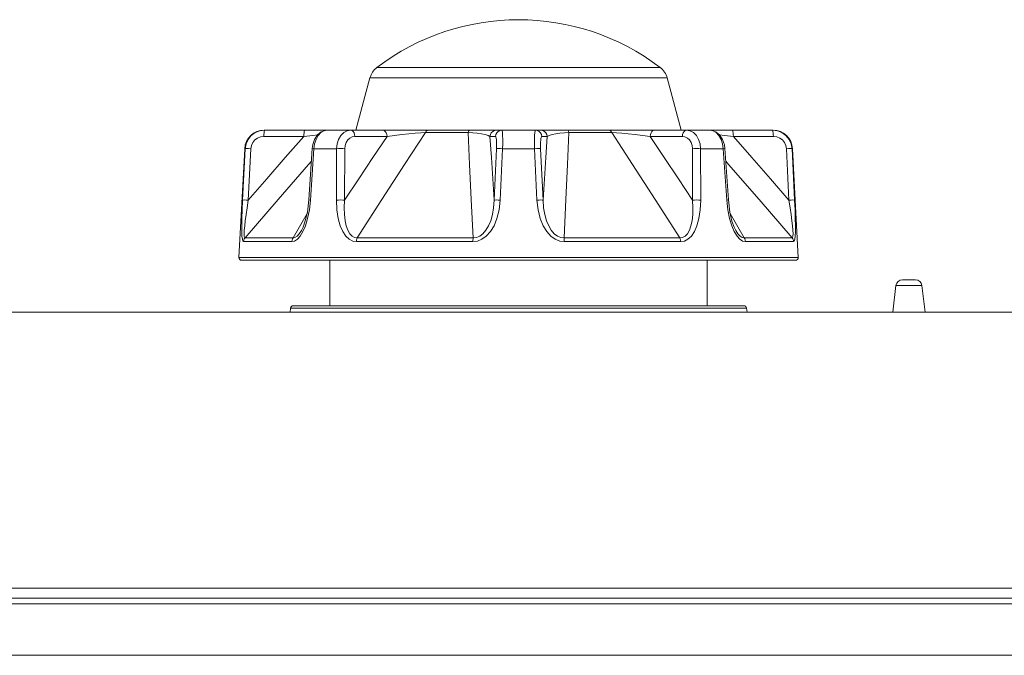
# Model space of a CAD drawing. Header units: millimetres. Extents: x 3925 to 5043, y -86 to 778.
# Tile 132 of 256: x 4346 to 4365, y 22 to 34. Entities that reach past the tile are written whole.
import ezdxf

# ---------------------------------------------------------------- set-up
doc = ezdxf.new("R2010")
doc.units = ezdxf.units.MM
doc.header["$LTSCALE"] = 46.255
for name, color, linetype in [('H30-BOTTOM-CDXF_CONTINUOUS_LINE', 7, 'CONTINUOUS'), ('H30K-REAR-CODXF_CONTINUOUS_LINE', 7, 'CONTINUOUS'), ('RUBBER-FOOT-DXF_CONTINUOUS_LINE', 7, 'CONTINUOUS')]:
    doc.layers.add(name, color=color, linetype=linetype)

msp = doc.modelspace()

# ---------------------------------------------------------------- linework, layer by layer
at = {"layer": 'H30-BOTTOM-CDXF_CONTINUOUS_LINE', "color": 7, "linetype": 'Continuous', "lineweight": 0}
for p, q in [((4362.6963, 28.8386), (4362.7596, 29.3538)), ((4362.7596, 29.3538), (4363.2581, 29.3538)), ((4362.8837, 29.4636), (4363.134, 29.4636)), ((4363.3213, 28.8386), (4363.2581, 29.3538)), ((4351.1781, 28.9636), (4359.8396, 28.9636)), ((4320.6338, 28.8386), (4369.7348, 28.8386)), ((4351.1185, 28.8386), (4351.1285, 28.9197)), ((4351.1285, 28.9197), (4359.8892, 28.9197)), ((4359.8992, 28.8386), (4359.8892, 28.9197)), ((4371.2588, 23.5318), (4262.5088, 23.5318))]:
    msp.add_line(p, q, dxfattribs=at)
for centre, radius, start, end in [((4362.8837, 29.3386), 0.125, 90, 173), ((4363.134, 29.3386), 0.125, 7, 90), ((4351.1781, 28.9136), 0.05, 90, 173), ((4359.8396, 28.9136), 0.05, 7, 90)]:
    msp.add_arc(centre, radius, start, end, dxfattribs=at)
at = {"layer": 'H30K-REAR-CODXF_CONTINUOUS_LINE', "color": 7, "linetype": 'Continuous', "lineweight": 0}
for p, q in [((4253.1575, 23.3386), (4380.6102, 23.3386)), ((4372.2329, 23.2345), (4262.5088, 23.2346)), ((4371.2588, 22.2421), (4262.5088, 22.2421))]:
    msp.add_line(p, q, dxfattribs=at)
at = {"layer": 'RUBBER-FOOT-DXF_CONTINUOUS_LINE', "color": 7, "linetype": 'Continuous', "lineweight": 0}
for p, q in [((4352.7878, 33.5441), (4358.2299, 33.5441)), ((4352.653, 33.3431), (4352.3838, 32.3386)), ((4352.653, 33.3431), (4358.3647, 33.3431)), ((4358.3647, 33.3431), (4358.6338, 32.3386)), ((4351.3828, 32.2201), (4350.6144, 32.2201)), ((4360.397, 32.3386), (4350.6207, 32.3386)), ((4350.6262, 32.3329), (4350.6313, 32.3386)), ((4352.3628, 32.2201), (4352.9806, 32.2201)), ((4353.7202, 32.2939), (4354.5405, 32.2939)), ((4354.9583, 32.2201), (4355.0635, 32.2201)), ((4355.9542, 32.2201), (4356.0594, 32.2201)), ((4356.4772, 32.2939), (4357.2975, 32.2939)), ((4358.0371, 32.2201), (4358.6549, 32.2201)), ((4360.4033, 32.2201), (4359.6349, 32.2201)), ((4360.3914, 32.3329), (4360.3864, 32.3386)), ((4350.2462, 31.9832), (4350.1366, 29.8912)), ((4350.2552, 31.9832), (4350.2062, 30.9947)), ((4350.2552, 31.9832), (4350.2462, 31.9832)), ((4350.3629, 31.9832), (4350.3138, 30.9946)), ((4351.5454, 31.9851), (4351.4785, 30.9966)), ((4351.5093, 30.9947), (4351.5769, 31.9832)), ((4351.5563, 32.0616), (4351.5454, 31.9851)), ((4351.5454, 31.9851), (4351.5769, 31.9832)), ((4352.011, 31.9832), (4351.5769, 31.9832)), ((4352.0093, 30.9947), (4352.011, 31.9832)), ((4352.1695, 31.9832), (4352.167, 30.9946)), ((4355.0399, 30.9946), (4355.0855, 31.9832)), ((4355.2019, 31.9832), (4355.1553, 30.9947)), ((4355.8158, 31.9832), (4355.2019, 31.9832)), ((4355.8624, 30.9947), (4355.8158, 31.9832)), ((4355.9322, 31.9832), (4355.9778, 30.9946)), ((4358.8507, 30.9947), (4358.8482, 31.9832)), ((4359.4408, 31.9832), (4359.0067, 31.9832)), ((4359.0067, 31.9832), (4359.0084, 30.9947)), ((4359.4723, 31.9851), (4359.4408, 31.9832)), ((4359.4408, 31.9832), (4359.5084, 30.9947)), ((4359.5392, 30.9966), (4359.4723, 31.9851)), ((4360.7039, 30.9947), (4360.6548, 31.9832)), ((4360.7715, 31.9832), (4360.7625, 31.9832)), ((4360.8115, 30.9947), (4360.7625, 31.9832)), ((4360.7715, 31.9832), (4360.8811, 29.8912)), ((4351.4785, 30.9966), (4351.5093, 30.9947)), ((4359.5392, 30.9966), (4359.5084, 30.9947)), ((4351.4439, 30.738), (4351.1757, 30.2706)), ((4359.842, 30.2706), (4359.5737, 30.7382)), ((4350.2537, 30.2706), (4351.1757, 30.2706)), ((4351.3352, 30.4094), (4351.3353, 30.4097)), ((4351.3352, 30.4095), (4351.3353, 30.4097)), ((4354.636, 30.2706), (4352.4101, 30.2706)), ((4358.6076, 30.2706), (4356.3817, 30.2706)), ((4359.6825, 30.4095), (4359.6824, 30.4097)), ((4359.842, 30.2706), (4360.764, 30.2706)), ((4350.225, 30.1968), (4351.152, 30.1968)), ((4354.6312, 30.1968), (4352.3932, 30.1968)), ((4358.6245, 30.1968), (4356.3865, 30.1968)), ((4359.8657, 30.1968), (4360.7927, 30.1968)), ((4360.8811, 29.8912), (4350.1366, 29.8912)), ((4360.8311, 29.8386), (4350.1866, 29.8386)), ((4351.8838, 29.8386), (4351.8838, 28.9636)), ((4359.1338, 29.8386), (4359.1338, 28.9636))]:
    msp.add_line(p, q, dxfattribs=at)
for points in [[(4350.6313, 32.3386), (4350.5364, 32.3265), (4350.4481, 32.2914), (4350.3711, 32.235), (4350.3113, 32.1617), (4350.2718, 32.0758), (4350.2552, 31.9832)], [(4351.3828, 32.2201), (4351.0264, 31.8142), (4350.6686, 31.4039), (4350.3138, 30.9946)], [(4350.6144, 32.2201), (4350.5504, 32.212), (4350.4909, 32.1882), (4350.4397, 32.1506), (4350.4, 32.1017), (4350.3739, 32.0448), (4350.3629, 31.9832)], [(4350.6144, 32.2201), (4350.6154, 32.2572), (4350.6179, 32.2902), (4350.6216, 32.3162), (4350.6262, 32.3329)], [(4351.3829, 32.2201), (4351.3839, 32.2572), (4351.3864, 32.2902), (4351.3901, 32.3162), (4351.3947, 32.3329), (4351.3998, 32.3386)], [(4351.6494, 32.2505), (4351.5529, 32.2394), (4351.3829, 32.2201)], [(4351.8323, 32.3386), (4351.7898, 32.3344), (4351.714, 32.3052), (4351.6445, 32.2463), (4351.5899, 32.1614), (4351.5563, 32.0616)], [(4351.5769, 31.9832), (4351.5902, 32.0762), (4351.6183, 32.1621), (4351.6593, 32.2352), (4351.711, 32.2914), (4351.7697, 32.3265), (4351.8325, 32.3386)], [(4352.011, 31.9832), (4352.0214, 32.0762), (4352.0493, 32.1621), (4352.0928, 32.2352), (4352.1497, 32.2914), (4352.2157, 32.3265), (4352.2873, 32.3386)], [(4352.9806, 32.2201), (4352.7093, 31.8142), (4352.437, 31.4039), (4352.167, 30.9946)], [(4352.1695, 31.9832), (4352.1761, 32.0451), (4352.1951, 32.1022), (4352.2252, 32.1508), (4352.265, 32.1884), (4352.3116, 32.2119), (4352.3628, 32.2201)], [(4352.2873, 32.3386), (4352.3099, 32.3329), (4352.3305, 32.3162), (4352.3471, 32.2902), (4352.3582, 32.2572), (4352.3628, 32.2201)], [(4352.4101, 30.2706), (4352.8836, 31.0048), (4353.3198, 31.6785), (4353.7202, 32.2939)], [(4352.9052, 32.3386), (4352.9278, 32.3329), (4352.9483, 32.3162), (4352.9649, 32.2902), (4352.976, 32.2572), (4352.9807, 32.2201)], [(4352.9806, 32.2201), (4353.1267, 32.2394), (4353.2683, 32.2559), (4353.4015, 32.2697), (4353.5233, 32.2807), (4353.6306, 32.2887), (4353.7202, 32.2939)], [(4353.7674, 32.3386), (4353.7499, 32.3334), (4353.7337, 32.3182), (4353.7202, 32.2939)], [(4354.5661, 32.3386), (4354.5565, 32.3333), (4354.5477, 32.318), (4354.5405, 32.2939)], [(4354.5405, 32.2939), (4354.5671, 31.6801), (4354.599, 31.0065), (4354.636, 30.2706)], [(4354.5405, 32.2939), (4354.6278, 32.2887), (4354.7141, 32.2807), (4354.7947, 32.2697), (4354.8654, 32.2559), (4354.9218, 32.2394), (4354.9583, 32.2201)], [(4355.0819, 32.3386), (4355.0449, 32.3329), (4355.0113, 32.3162), (4354.9841, 32.2902), (4354.9659, 32.2572), (4354.9583, 32.2201)], [(4355.0399, 30.9946), (4355.0129, 31.4039), (4354.9856, 31.8142), (4354.9583, 32.2201)], [(4355.1872, 32.3386), (4355.1502, 32.3329), (4355.1165, 32.3162), (4355.0894, 32.2902), (4355.0711, 32.2572), (4355.0635, 32.2201)], [(4355.0635, 32.2201), (4355.0719, 32.212), (4355.0787, 32.1884), (4355.0838, 32.1506), (4355.0867, 32.1018), (4355.0872, 32.0446), (4355.0855, 31.9832)], [(4355.1872, 32.3386), (4355.1935, 32.3265), (4355.1986, 32.2914), (4355.2023, 32.235), (4355.2041, 32.1617), (4355.204, 32.0758), (4355.2019, 31.9832)], [(4355.8158, 31.9832), (4355.8137, 32.0762), (4355.8136, 32.1621), (4355.8154, 32.2352), (4355.8191, 32.2914), (4355.8242, 32.3265), (4355.8305, 32.3386)], [(4355.8305, 32.3386), (4355.8675, 32.3329), (4355.9012, 32.3162), (4355.9283, 32.2902), (4355.9466, 32.2572), (4355.9542, 32.2201)], [(4355.9322, 31.9832), (4355.9305, 32.0451), (4355.9311, 32.1022), (4355.9339, 32.1508), (4355.939, 32.1884), (4355.9458, 32.2119), (4355.9542, 32.2201)], [(4355.9358, 32.3386), (4355.9728, 32.3329), (4356.0064, 32.3162), (4356.0336, 32.2902), (4356.0518, 32.2572), (4356.0594, 32.2201)], [(4356.0594, 32.2201), (4356.0321, 31.8142), (4356.0048, 31.4039), (4355.9778, 30.9946)], [(4356.0594, 32.2201), (4356.0959, 32.2394), (4356.1523, 32.2559), (4356.223, 32.2697), (4356.3036, 32.2807), (4356.3899, 32.2887), (4356.4772, 32.2939)], [(4356.3817, 30.2706), (4356.4186, 31.0048), (4356.4505, 31.6785), (4356.4772, 32.2939)], [(4356.4516, 32.3386), (4356.4611, 32.3334), (4356.4699, 32.3182), (4356.4772, 32.2939)], [(4357.2503, 32.3386), (4357.2679, 32.3333), (4357.2841, 32.318), (4357.2975, 32.2939)], [(4357.2975, 32.2939), (4357.3871, 32.2887), (4357.4944, 32.2807), (4357.6162, 32.2697), (4357.7494, 32.2559), (4357.891, 32.2394), (4358.0371, 32.2201)], [(4357.2975, 32.2939), (4357.6969, 31.6801), (4358.133, 31.0065), (4358.6076, 30.2706)], [(4358.1125, 32.3386), (4358.0899, 32.3329), (4358.0694, 32.3162), (4358.0528, 32.2902), (4358.0417, 32.2572), (4358.037, 32.2201)], [(4358.8507, 30.9947), (4358.5807, 31.4039), (4358.3084, 31.8143), (4358.0371, 32.2201)], [(4358.7303, 32.3386), (4358.7078, 32.3329), (4358.6872, 32.3162), (4358.6706, 32.2902), (4358.6595, 32.2572), (4358.6549, 32.2201)], [(4358.6549, 32.2201), (4358.706, 32.212), (4358.7527, 32.1884), (4358.7926, 32.1506), (4358.8228, 32.1018), (4358.8417, 32.0446), (4358.8482, 31.9832)], [(4358.7303, 32.3386), (4358.8019, 32.3265), (4358.868, 32.2914), (4358.925, 32.235), (4358.9686, 32.1617), (4358.9964, 32.0758), (4359.0067, 31.9832)], [(4359.1852, 32.3386), (4359.2479, 32.3265), (4359.3067, 32.2914), (4359.3585, 32.235), (4359.3996, 32.1617), (4359.4276, 32.0758), (4359.4408, 31.9832)], [(4359.4723, 31.9851), (4359.462, 32.0588), (4359.4291, 32.1586), (4359.3752, 32.244), (4359.3061, 32.3037), (4359.2306, 32.3339), (4359.1854, 32.3386)], [(4359.6348, 32.2201), (4359.4648, 32.2394), (4359.3676, 32.2506)], [(4359.6348, 32.2201), (4359.6338, 32.2572), (4359.6313, 32.2902), (4359.6276, 32.3162), (4359.623, 32.3329), (4359.6179, 32.3386)], [(4360.7039, 30.9947), (4360.3491, 31.4039), (4359.9912, 31.8143), (4359.6349, 32.2201)], [(4360.7625, 31.9832), (4360.7458, 32.0762), (4360.7062, 32.1621), (4360.6464, 32.2352), (4360.5696, 32.2914), (4360.4814, 32.3265), (4360.3864, 32.3386)], [(4360.4033, 32.2201), (4360.4023, 32.2572), (4360.3998, 32.2902), (4360.3961, 32.3162), (4360.3914, 32.3329)], [(4360.6548, 31.9832), (4360.6438, 32.0448), (4360.6177, 32.1018), (4360.5779, 32.1506), (4360.5268, 32.1882), (4360.4673, 32.212), (4360.4033, 32.2201)], [(4350.3629, 31.9832), (4350.3222, 31.9846), (4350.2883, 31.9851), (4350.265, 31.9846), (4350.2552, 31.9832)], [(4352.011, 31.9832), (4352.0474, 31.9846), (4352.0891, 31.9851), (4352.1315, 31.9846), (4352.1695, 31.9832)], [(4355.2019, 31.9832), (4355.1603, 31.9846), (4355.1245, 31.9851), (4355.0985, 31.9846), (4355.0855, 31.9832)], [(4355.8158, 31.9832), (4355.8574, 31.9846), (4355.8932, 31.9851), (4355.9192, 31.9846), (4355.9322, 31.9832)], [(4359.0067, 31.9832), (4358.9703, 31.9846), (4358.9285, 31.9851), (4358.8862, 31.9846), (4358.8482, 31.9832)], [(4360.6548, 31.9832), (4360.6955, 31.9846), (4360.7294, 31.9851), (4360.7527, 31.9846), (4360.7625, 31.9832)], [(4350.2537, 30.2706), (4350.8864, 31.0048), (4351.4714, 31.6785), (4351.5291, 31.7443)], [(4359.4886, 31.7443), (4359.5449, 31.6801), (4360.1298, 31.0065), (4360.764, 30.2706)], [(4350.225, 30.1968), (4350.212, 30.2074), (4350.2015, 30.2414), (4350.1942, 30.3012), (4350.1901, 30.3887), (4350.1895, 30.5027), (4350.1921, 30.6421), (4350.1977, 30.8062), (4350.2062, 30.9947)], [(4350.3139, 30.9947), (4350.2734, 30.9961), (4350.2396, 30.9966), (4350.2163, 30.9961), (4350.2062, 30.9947)], [(4350.2537, 30.2706), (4350.2436, 30.2771), (4350.2373, 30.3024), (4350.2356, 30.3484), (4350.2386, 30.4144), (4350.2461, 30.4985), (4350.2576, 30.599), (4350.2728, 30.7153), (4350.2915, 30.8471), (4350.3138, 30.9947)], [(4351.4785, 30.9966), (4351.4504, 30.7657), (4351.4098, 30.5933), (4351.3675, 30.4753), (4351.3352, 30.4095)], [(4351.3653, 30.3887), (4351.414, 30.5027), (4351.4558, 30.6421), (4351.4885, 30.8062), (4351.5093, 30.9947)], [(4352.0093, 30.9947), (4352.0456, 30.9961), (4352.0872, 30.9966), (4352.1293, 30.9961), (4352.167, 30.9947)], [(4352.3932, 30.1968), (4352.3231, 30.2074), (4352.2542, 30.2414), (4352.1893, 30.3012), (4352.1305, 30.3887), (4352.0811, 30.5027), (4352.0429, 30.6421), (4352.0182, 30.8062), (4352.0093, 30.9947)], [(4352.4101, 30.2706), (4352.3591, 30.2771), (4352.3097, 30.3024), (4352.2646, 30.3484), (4352.2265, 30.4144), (4352.1965, 30.4985), (4352.175, 30.599), (4352.1624, 30.7153), (4352.1594, 30.8471), (4352.167, 30.9947)], [(4354.6312, 30.1968), (4354.7173, 30.2074), (4354.8043, 30.2414), (4354.8887, 30.3012), (4354.9678, 30.3887), (4355.0371, 30.5027), (4355.0937, 30.6421), (4355.1343, 30.8062), (4355.1553, 30.9947)], [(4355.0399, 30.9947), (4355.0284, 30.847), (4355.0053, 30.7152), (4354.9723, 30.599), (4354.9304, 30.4984), (4354.8806, 30.4144), (4354.8236, 30.3484), (4354.7616, 30.3024), (4354.6979, 30.277), (4354.636, 30.2706)], [(4355.1553, 30.9947), (4355.114, 30.9961), (4355.0785, 30.9966), (4355.0528, 30.9961), (4355.0399, 30.9947)], [(4355.8624, 30.9947), (4355.9037, 30.9961), (4355.9392, 30.9966), (4355.9649, 30.9961), (4355.9778, 30.9947)], [(4356.3865, 30.1968), (4356.3004, 30.2074), (4356.2134, 30.2414), (4356.129, 30.3012), (4356.0499, 30.3887), (4355.9806, 30.5027), (4355.924, 30.6421), (4355.8834, 30.8062), (4355.8624, 30.9947)], [(4356.3817, 30.2706), (4356.3197, 30.2771), (4356.256, 30.3024), (4356.1941, 30.3484), (4356.1371, 30.4144), (4356.0872, 30.4984), (4356.0454, 30.599), (4356.0124, 30.7153), (4355.9893, 30.8471), (4355.9778, 30.9947)], [(4358.8507, 30.9947), (4358.8583, 30.847), (4358.8553, 30.7152), (4358.8427, 30.599), (4358.8212, 30.4984), (4358.7912, 30.4144), (4358.7531, 30.3484), (4358.708, 30.3023), (4358.6585, 30.277), (4358.6076, 30.2706)], [(4358.6245, 30.1968), (4358.6946, 30.2074), (4358.7635, 30.2415), (4358.8284, 30.3013), (4358.8872, 30.3887), (4358.9366, 30.5027), (4358.9747, 30.6421), (4358.9995, 30.8062), (4359.0084, 30.9947)], [(4359.0084, 30.9947), (4358.9721, 30.9961), (4358.9305, 30.9966), (4358.8884, 30.9961), (4358.8507, 30.9947)], [(4359.6523, 30.3887), (4359.6037, 30.5027), (4359.5619, 30.6421), (4359.5292, 30.8062), (4359.5084, 30.9947)], [(4359.6825, 30.4095), (4359.6504, 30.4749), (4359.6081, 30.5925), (4359.5676, 30.7641), (4359.5392, 30.9966)], [(4360.7039, 30.9947), (4360.7443, 30.9961), (4360.7781, 30.9966), (4360.8014, 30.9961), (4360.8115, 30.9947)], [(4360.764, 30.2706), (4360.7741, 30.2771), (4360.7804, 30.3024), (4360.7821, 30.3485), (4360.7791, 30.4146), (4360.7716, 30.4986), (4360.7601, 30.5991), (4360.7449, 30.7152), (4360.7262, 30.847), (4360.7039, 30.9947)], [(4360.7927, 30.1968), (4360.8057, 30.2074), (4360.8162, 30.2415), (4360.8235, 30.3012), (4360.8276, 30.3887), (4360.8282, 30.5027), (4360.8255, 30.6421), (4360.8199, 30.8062), (4360.8115, 30.9947)], [(4350.2537, 30.2706), (4350.2389, 30.2483), (4350.2293, 30.2234), (4350.225, 30.1968)], [(4351.152, 30.1968), (4351.2037, 30.2074), (4351.2578, 30.2415), (4351.3123, 30.3012), (4351.3653, 30.3887)], [(4351.1757, 30.2706), (4351.1635, 30.2483), (4351.1555, 30.2233), (4351.152, 30.1968)], [(4351.1757, 30.2706), (4351.2124, 30.2771), (4351.253, 30.3024), (4351.2956, 30.3485), (4351.3352, 30.4095)], [(4352.3932, 30.1968), (4352.3957, 30.2233), (4352.4014, 30.2483), (4352.4101, 30.2706)], [(4354.6312, 30.1968), (4354.6319, 30.2231), (4354.6335, 30.2482), (4354.636, 30.2706)], [(4356.3865, 30.1968), (4356.3858, 30.2233), (4356.3841, 30.2483), (4356.3817, 30.2706)], [(4358.6245, 30.1968), (4358.6221, 30.2231), (4358.6163, 30.2482), (4358.6076, 30.2706)], [(4359.8657, 30.1968), (4359.814, 30.2074), (4359.7599, 30.2414), (4359.7054, 30.3012), (4359.6523, 30.3887)], [(4359.842, 30.2706), (4359.8053, 30.2771), (4359.7647, 30.3024), (4359.7221, 30.3484), (4359.6825, 30.4095)], [(4359.842, 30.2706), (4359.8542, 30.2483), (4359.8622, 30.2234), (4359.8657, 30.1968)], [(4360.764, 30.2706), (4360.7788, 30.2483), (4360.7885, 30.2233), (4360.7927, 30.1968)]]:
    msp.add_lwpolyline(points, dxfattribs=at)
for centre, radius, start, end in [((4355.5088, 29.9773), 4.4862, 52.66025, 127.33975), ((4353.0152, 33.246), 0.375, 127.33975, 165), ((4358.0025, 33.246), 0.375, 15, 52.66025), ((4350.6207, 31.9636), 0.375, 90, 177), ((4360.397, 31.9636), 0.375, 3, 90), ((4350.1865, 29.8886), 0.05, 177, 270), ((4360.8312, 29.8886), 0.05, 270, 3)]:
    msp.add_arc(centre, radius, start, end, dxfattribs=at)

doc.saveas('drawing.dxf')
